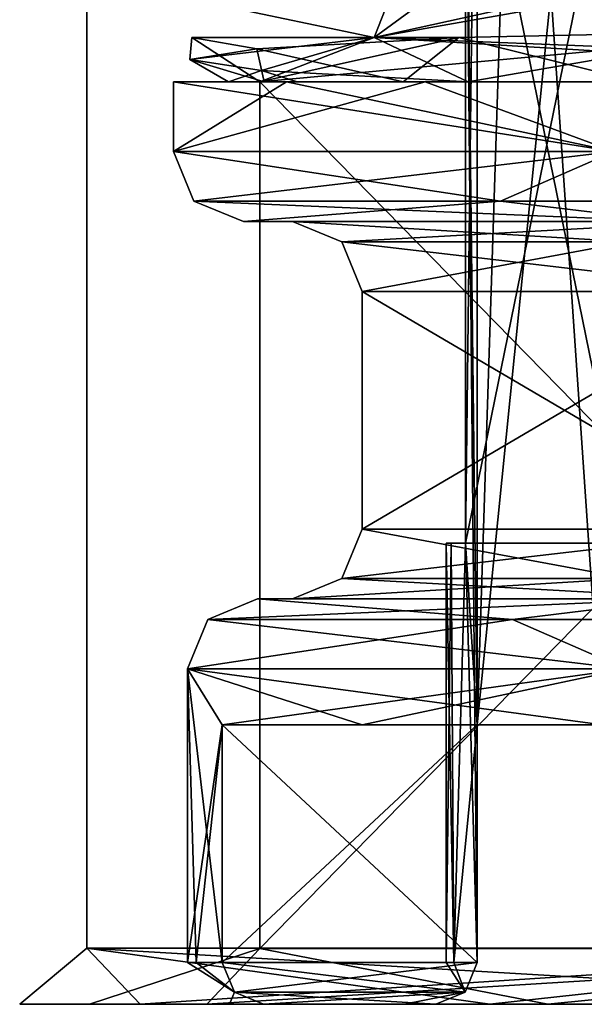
# Model space of a CAD drawing. Header units: millimetres. Extents: x -155 to 35, y -48 to 35.
# Tile 2 of 256: x -128.8 to -126.78, y -46 to -42.48. Entities that reach past the tile are written whole.
import ezdxf

# ---------------------------------------------------------------- set-up
doc = ezdxf.new("R2010")
doc.units = ezdxf.units.MM
doc.header["$LTSCALE"] = 65.185185
for name, color, linetype in [('1270', 7, 'CONTINUOUS'), ('1302', 7, 'CONTINUOUS'), ('1338', 7, 'CONTINUOUS'), ('1340', 7, 'CONTINUOUS'), ('1370', 7, 'CONTINUOUS'), ('1372', 7, 'CONTINUOUS'), ('1402', 7, 'CONTINUOUS'), ('1411', 7, 'CONTINUOUS'), ('1456', 7, 'CONTINUOUS'), ('1489', 7, 'CONTINUOUS'), ('1495', 7, 'CONTINUOUS'), ('1497', 7, 'CONTINUOUS'), ('1557', 7, 'CONTINUOUS'), ('1562', 7, 'CONTINUOUS'), ('1591', 7, 'CONTINUOUS'), ('1619', 7, 'CONTINUOUS'), ('1628', 7, 'CONTINUOUS'), ('1640', 7, 'CONTINUOUS'), ('1681', 7, 'CONTINUOUS'), ('1697', 7, 'CONTINUOUS'), ('1715', 7, 'CONTINUOUS'), ('1719', 7, 'CONTINUOUS'), ('173', 7, 'CONTINUOUS'), ('1746', 7, 'CONTINUOUS'), ('1747', 7, 'CONTINUOUS'), ('1761', 7, 'CONTINUOUS'), ('257', 7, 'CONTINUOUS'), ('281', 7, 'CONTINUOUS'), ('355', 7, 'CONTINUOUS'), ('47', 7, 'CONTINUOUS'), ('64', 7, 'CONTINUOUS'), ('68', 7, 'CONTINUOUS'), ('682', 7, 'CONTINUOUS'), ('72', 7, 'CONTINUOUS'), ('73', 7, 'CONTINUOUS'), ('78', 7, 'CONTINUOUS'), ('97', 7, 'CONTINUOUS'), ('987', 7, 'CONTINUOUS')]:
    doc.layers.add(name, color=color, linetype=linetype)

msp = doc.modelspace()

# ---------------------------------------------------------------- linework, layer by layer
at = {"layer": '1270', "color": 7, "linetype": 'CONTINUOUS', "true_color": 0xe0f2ff}
for points in [[(-128.25, -42.95, 245), (-126.6744, -42.95, 249.8492), (-128.25, -42.7, 245), (-128.25, -42.95, 245)], [(-128.25, -42.7, 245), (-126.6744, -42.95, 249.8492), (-127.8462, -42.7, 247.5494), (-128.25, -42.7, 245)], [(-127.8462, -42.7, 247.5494), (-126.6744, -42.95, 249.8492), (-126.6743, -42.7, 249.8493), (-127.8462, -42.7, 247.5494)]]:
    msp.add_3dface(points, dxfattribs=at)
at = {"layer": '1302', "color": 7, "linetype": 'CONTINUOUS', "true_color": 0xe0f2ff}
for points in [[(-127.1647, -40.8652, 243.7379), (-127.1645, -45, 243.7367), (-127.0225, -40.6, 243.1), (-127.1647, -40.8652, 243.7379)], [(-127.1645, -45, 243.7367), (-126.7212, -45, 242.216), (-127.0225, -40.6, 243.1), (-127.1645, -45, 243.7367)], [(-127.0225, -40.6, 243.1), (-126.7212, -45, 242.216), (-126.7212, -40.6, 242.216), (-127.0225, -40.6, 243.1)], [(-127.1647, -40.8652, 243.7379), (-127.2059, -41.5, 244), (-127.1645, -45, 243.7367), (-127.1647, -40.8652, 243.7379)], [(-127.2059, -44.35, 244), (-127.1645, -45.85, 243.7367), (-127.2059, -41.5, 244), (-127.2059, -44.35, 244)], [(-127.1645, -45.85, 243.7367), (-127.1645, -45, 243.7367), (-127.2059, -41.5, 244), (-127.1645, -45.85, 243.7367)], [(-127.275, -45.85, 245), (-127.2473, -45.85, 244.3659), (-127.275, -44.35, 245), (-127.275, -45.85, 245)], [(-127.275, -44.35, 245), (-127.2473, -45.85, 244.3659), (-127.2577, -44.35, 244.4988), (-127.275, -44.35, 245)], [(-127.2577, -44.35, 244.4988), (-127.2473, -45.85, 244.3659), (-127.2059, -44.35, 244), (-127.2577, -44.35, 244.4988)], [(-127.2473, -45.85, 244.3659), (-127.1645, -45.85, 243.7367), (-127.2059, -44.35, 244), (-127.2473, -45.85, 244.3659)]]:
    msp.add_3dface(points, dxfattribs=at)
at = {"layer": '1338', "color": 7, "linetype": 'CONTINUOUS', "true_color": 0xe0f2ff}
for points in [[(-128.1844, -42.542, 245.3517), (-127.5332, -42.542, 241.7814), (-128.1919, -42.621, 244.9652), (-128.1844, -42.542, 245.3517)], [(-128.1844, -42.542, 245.3517), (-128.1919, -42.621, 244.9652), (-127.9519, -42.5822, 246.9688), (-128.1844, -42.542, 245.3517)], [(-127.5332, -42.542, 241.7814), (-127.9349, -42.6598, 242.9638), (-128.1919, -42.621, 244.9652), (-127.5332, -42.542, 241.7814)], [(-127.2294, -42.542, 248.8529), (-128.1844, -42.542, 245.3517), (-127.9519, -42.5822, 246.9688), (-127.2294, -42.542, 248.8529)], [(-127.5332, -42.542, 241.7814), (-127.1964, -42.7, 241.0859), (-127.9349, -42.6598, 242.9638), (-127.5332, -42.542, 241.7814)], [(-127.1964, -42.7, 241.0859), (-127.5332, -42.542, 241.7814), (-126.5162, -42.5819, 240.0354), (-127.1964, -42.7, 241.0859)], [(-127.1964, -42.7, 241.0859), (-126.5162, -42.5819, 240.0354), (-126.1488, -42.7, 239.587), (-127.1964, -42.7, 241.0859)]]:
    msp.add_3dface(points, dxfattribs=at)
at = {"layer": '1340', "color": 7, "linetype": 'CONTINUOUS', "true_color": 0xe0f2ff}
for points in [[(-127.6482, -43.2732, 245), (-126.6236, -43.2732, 248.8241), (-127.825, -43.2, 245), (-127.6482, -43.2732, 245)], [(-127.825, -43.2, 245), (-126.6236, -43.2732, 248.8241), (-126.3321, -43.2, 249.5973), (-127.825, -43.2, 245)], [(-127.575, -43.45, 245), (-126.1283, -43.45, 249.4525), (-127.6482, -43.2732, 245), (-127.575, -43.45, 245)], [(-127.6482, -43.2732, 245), (-126.1283, -43.45, 249.4525), (-126.6236, -43.2732, 248.8241), (-127.6482, -43.2732, 245)]]:
    msp.add_3dface(points, dxfattribs=at)
at = {"layer": '1370', "color": 7, "linetype": 'CONTINUOUS', "true_color": 0xe0f2ff}
for points in [[(-127.575, -44.3, 245), (-126.1283, -44.3, 249.4525), (-127.575, -43.45, 245), (-127.575, -44.3, 245)], [(-126.1283, -44.3, 249.4525), (-126.1283, -43.45, 249.4525), (-127.575, -43.45, 245), (-126.1283, -44.3, 249.4525)]]:
    msp.add_3dface(points, dxfattribs=at)
at = {"layer": '1372', "color": 7, "linetype": 'CONTINUOUS', "true_color": 0xe0f2ff}
for points in [[(-128.0754, -45, 243.5761), (-127.1645, -45, 243.7367), (-127.1645, -45.85, 243.7367), (-128.0754, -45, 243.5761)], [(-128.0754, -45, 243.5761), (-127.1645, -45.85, 243.7367), (-128.0754, -45.85, 243.5761), (-128.0754, -45, 243.5761)], [(-128.0754, -45.85, 243.5761), (-127.1645, -45.85, 243.7367), (-127.2077, -45.9561, 243.7291), (-128.0754, -45.85, 243.5761)], [(-128.0322, -45.9561, 243.5837), (-128.0754, -45.85, 243.5761), (-127.2077, -45.9561, 243.7291), (-128.0322, -45.9561, 243.5837)], [(-127.9277, -46, 243.6021), (-128.0322, -45.9561, 243.5837), (-127.3122, -46, 243.7107), (-127.9277, -46, 243.6021)], [(-127.3122, -46, 243.7107), (-128.0322, -45.9561, 243.5837), (-127.2077, -45.9561, 243.7291), (-127.3122, -46, 243.7107)]]:
    msp.add_3dface(points, dxfattribs=at)
at = {"layer": '1402', "color": 7, "linetype": 'CONTINUOUS', "true_color": 0xe0f2ff}
for points in [[(-128.25, -42.95, 245), (-126.6744, -42.95, 240.1508), (-128.1768, -43.1268, 245), (-128.25, -42.95, 245)], [(-128.1768, -43.1268, 245), (-126.6744, -42.95, 240.1508), (-127.0813, -43.1268, 240.9116), (-128.1768, -43.1268, 245)], [(-127.0813, -43.1268, 240.9116), (-126.6744, -42.95, 240.1508), (-124.0884, -43.1268, 237.9187), (-127.0813, -43.1268, 240.9116)], [(-128.1768, -43.1268, 245), (-127.0813, -43.1268, 240.9116), (-128, -43.2, 245), (-128.1768, -43.1268, 245)], [(-128, -43.2, 245), (-127.0813, -43.1268, 240.9116), (-126.4737, -43.2, 240.2999), (-128, -43.2, 245)], [(-127.0813, -43.1268, 240.9116), (-124.0884, -43.1268, 237.9187), (-126.4737, -43.2, 240.2999), (-127.0813, -43.1268, 240.9116)]]:
    msp.add_3dface(points, dxfattribs=at)
at = {"layer": '1411', "color": 7, "linetype": 'CONTINUOUS', "true_color": 0xe0f2ff}
for points in [[(-127.6482, -44.4768, 245), (-127.575, -44.3, 245), (-126.1283, -44.3, 240.5475), (-127.6482, -44.4768, 245)], [(-126.6236, -44.4768, 241.1759), (-127.6482, -44.4768, 245), (-126.1283, -44.3, 240.5475), (-126.6236, -44.4768, 241.1759)], [(-127.825, -44.55, 245), (-127.6482, -44.4768, 245), (-126.6236, -44.4768, 241.1759), (-127.825, -44.55, 245)], [(-126.3321, -44.55, 240.4027), (-127.825, -44.55, 245), (-126.6236, -44.4768, 241.1759), (-126.3321, -44.55, 240.4027)]]:
    msp.add_3dface(points, dxfattribs=at)
at = {"layer": '1456', "color": 7, "linetype": 'CONTINUOUS', "true_color": 0xe0f2ff}
for points in [[(-127.9263, -42.7, 246.1838), (-128.0537, -42.7, 244.4622), (-128.25, -42.7, 245), (-127.9263, -42.7, 246.1838)], [(-127.9263, -42.7, 246.1838), (-128.25, -42.7, 245), (-127.8462, -42.7, 247.5494), (-127.9263, -42.7, 246.1838)], [(-128.0537, -42.7, 244.4622), (-127.8074, -42.7, 242.7278), (-128.25, -42.7, 245), (-128.0537, -42.7, 244.4622)], [(-128.25, -42.7, 245), (-127.8074, -42.7, 242.7278), (-127.8462, -42.7, 242.4506), (-128.25, -42.7, 245)], [(-127.4293, -42.7, 247.8397), (-127.9263, -42.7, 246.1838), (-127.8462, -42.7, 247.5494), (-127.4293, -42.7, 247.8397)], [(-127.4293, -42.7, 247.8397), (-127.8462, -42.7, 247.5494), (-126.6743, -42.7, 249.8493), (-127.4293, -42.7, 247.8397)], [(-127.8074, -42.7, 242.7278), (-127.1964, -42.7, 241.0859), (-127.8462, -42.7, 242.4506), (-127.8074, -42.7, 242.7278)], [(-127.8462, -42.7, 242.4506), (-127.1964, -42.7, 241.0859), (-127.3508, -42.7, 241.2545), (-127.8462, -42.7, 242.4506)], [(-126.5888, -42.7, 249.3445), (-127.4293, -42.7, 247.8397), (-126.6743, -42.7, 249.8493), (-126.5888, -42.7, 249.3445)], [(-127.3508, -42.7, 241.2545), (-127.1964, -42.7, 241.0859), (-126.6743, -42.7, 240.1507), (-127.3508, -42.7, 241.2545)], [(-127.1964, -42.7, 241.0859), (-126.1488, -42.7, 239.587), (-126.6743, -42.7, 240.1507), (-127.1964, -42.7, 241.0859)]]:
    msp.add_3dface(points, dxfattribs=at)
at = {"layer": '1489', "color": 7, "linetype": 'CONTINUOUS', "true_color": 0xe0f2ff}
for points in [[(-127.2077, -45.9561, 246.2709), (-127.2473, -45.85, 244.3659), (-127.275, -45.85, 245), (-127.2077, -45.9561, 246.2709)], [(-127.2077, -45.9561, 246.2709), (-127.275, -45.85, 245), (-127.2473, -45.85, 245.6341), (-127.2077, -45.9561, 246.2709)], [(-127.1645, -45.85, 246.2633), (-127.2077, -45.9561, 246.2709), (-127.2473, -45.85, 245.6341), (-127.1645, -45.85, 246.2633)], [(-127.2077, -45.9561, 246.2709), (-127.1645, -45.85, 243.7367), (-127.2473, -45.85, 244.3659), (-127.2077, -45.9561, 246.2709)], [(-127.1645, -45.85, 243.7367), (-127.2077, -45.9561, 246.2709), (-127.2077, -45.9561, 243.7291), (-127.1645, -45.85, 243.7367)], [(-127.2077, -45.9561, 243.7291), (-127.3122, -46, 246.2893), (-127.425, -46, 245), (-127.2077, -45.9561, 243.7291)], [(-127.3122, -46, 243.7107), (-127.2077, -45.9561, 243.7291), (-127.425, -46, 245), (-127.3122, -46, 243.7107)], [(-127.2077, -45.9561, 246.2709), (-127.3122, -46, 246.2893), (-127.2077, -45.9561, 243.7291), (-127.2077, -45.9561, 246.2709)]]:
    msp.add_3dface(points, dxfattribs=at)
at = {"layer": '1495', "color": 7, "linetype": 'CONTINUOUS', "true_color": 0xe0f2ff}
for points in [[(-126.6744, -42.95, 249.8492), (-128.25, -42.95, 245), (-127.0813, -43.1268, 249.0884), (-126.6744, -42.95, 249.8492)], [(-128.25, -42.95, 245), (-128.1768, -43.1268, 245), (-127.0813, -43.1268, 249.0884), (-128.25, -42.95, 245)], [(-126.6744, -42.95, 249.8492), (-127.0813, -43.1268, 249.0884), (-124.0884, -43.1268, 252.0813), (-126.6744, -42.95, 249.8492)], [(-128.1768, -43.1268, 245), (-128, -43.2, 245), (-126.4737, -43.2, 249.7001), (-128.1768, -43.1268, 245)], [(-128.1768, -43.1268, 245), (-126.4737, -43.2, 249.7001), (-127.0813, -43.1268, 249.0884), (-128.1768, -43.1268, 245)], [(-127.0813, -43.1268, 249.0884), (-126.4737, -43.2, 249.7001), (-124.0884, -43.1268, 252.0813), (-127.0813, -43.1268, 249.0884)]]:
    msp.add_3dface(points, dxfattribs=at)
at = {"layer": '1497', "color": 7, "linetype": 'CONTINUOUS', "true_color": 0xe0f2ff}
for points in [[(-127.575, -44.3, 245), (-127.575, -43.45, 245), (-126.1283, -43.45, 240.5475), (-127.575, -44.3, 245)], [(-126.1283, -44.3, 240.5475), (-127.575, -44.3, 245), (-126.1283, -43.45, 240.5475), (-126.1283, -44.3, 240.5475)]]:
    msp.add_3dface(points, dxfattribs=at)
at = {"layer": '1557', "color": 7, "linetype": 'CONTINUOUS', "true_color": 0xe0f2ff}
for points in [[(-128.0754, -45, 246.4239), (-127.5758, -45, 248.138), (-128.2, -44.8, 245), (-128.0754, -45, 246.4239)], [(-128.0754, -45.85, 246.4239), (-128.0754, -45, 246.4239), (-128.2, -44.8, 245), (-128.0754, -45.85, 246.4239)], [(-127.5758, -45, 248.138), (-126.717, -45, 249.7033), (-128.2, -44.8, 245), (-127.5758, -45, 248.138)], [(-128.2, -44.8, 245), (-126.717, -45, 249.7033), (-126.6339, -44.8, 249.8198), (-128.2, -44.8, 245)], [(-128.0754, -45.85, 246.4239), (-128.2, -44.8, 245), (-128.1688, -45.85, 245.7147), (-128.0754, -45.85, 246.4239)], [(-128.1688, -45.85, 245.7147), (-128.2, -44.8, 245), (-128.2, -45.85, 245), (-128.1688, -45.85, 245.7147)]]:
    msp.add_3dface(points, dxfattribs=at)
at = {"layer": '1562', "color": 7, "linetype": 'CONTINUOUS', "true_color": 0xe0f2ff}
for points in [[(-126.625, -44.35, 246), (-126.625, -41.5, 246), (-127.2059, -44.35, 246), (-126.625, -44.35, 246)], [(-126.625, -41.5, 246), (-127.2059, -41.5, 246), (-127.2059, -44.35, 246), (-126.625, -41.5, 246)]]:
    msp.add_3dface(points, dxfattribs=at)
at = {"layer": '1591', "color": 7, "linetype": 'CONTINUOUS', "true_color": 0xe0f2ff}
for points in [[(-127.95, -44.55, 245), (-128.1268, -44.6232, 245), (-127.038, -44.6232, 249.0634), (-127.95, -44.55, 245)], [(-126.4332, -44.55, 249.6708), (-127.95, -44.55, 245), (-127.038, -44.6232, 249.0634), (-126.4332, -44.55, 249.6708)], [(-124.0634, -44.6232, 252.038), (-126.4332, -44.55, 249.6708), (-127.038, -44.6232, 249.0634), (-124.0634, -44.6232, 252.038)], [(-128.1268, -44.6232, 245), (-128.2, -44.8, 245), (-126.6339, -44.8, 249.8198), (-128.1268, -44.6232, 245)], [(-128.1268, -44.6232, 245), (-126.6339, -44.8, 249.8198), (-127.038, -44.6232, 249.0634), (-128.1268, -44.6232, 245)], [(-126.6339, -44.8, 249.8198), (-124.0634, -44.6232, 252.038), (-127.038, -44.6232, 249.0634), (-126.6339, -44.8, 249.8198)]]:
    msp.add_3dface(points, dxfattribs=at)
at = {"layer": '1619', "color": 7, "linetype": 'CONTINUOUS', "true_color": 0xe0f2ff}
for points in [[(-127.6482, -43.2732, 245), (-127.825, -43.2, 245), (-126.3321, -43.2, 240.4027), (-127.6482, -43.2732, 245)], [(-127.6482, -43.2732, 245), (-126.3321, -43.2, 240.4027), (-126.6236, -43.2732, 241.1759), (-127.6482, -43.2732, 245)], [(-127.575, -43.45, 245), (-127.6482, -43.2732, 245), (-126.6236, -43.2732, 241.1759), (-127.575, -43.45, 245)], [(-126.1283, -43.45, 240.5475), (-127.575, -43.45, 245), (-126.6236, -43.2732, 241.1759), (-126.1283, -43.45, 240.5475)]]:
    msp.add_3dface(points, dxfattribs=at)
at = {"layer": '1628', "color": 7, "linetype": 'CONTINUOUS', "true_color": 0xe0f2ff}
for points in [[(-128.0322, -45.9561, 243.5837), (-128.1688, -45.85, 245.7147), (-128.2, -45.85, 245), (-128.0322, -45.9561, 243.5837)], [(-128.0322, -45.9561, 243.5837), (-128.2, -45.85, 245), (-128.1688, -45.85, 244.2853), (-128.0322, -45.9561, 243.5837)], [(-128.0322, -45.9561, 243.5837), (-128.0754, -45.85, 246.4239), (-128.1688, -45.85, 245.7147), (-128.0322, -45.9561, 243.5837)], [(-128.0754, -45.85, 243.5761), (-128.0322, -45.9561, 243.5837), (-128.1688, -45.85, 244.2853), (-128.0754, -45.85, 243.5761)], [(-128.0322, -45.9561, 246.4163), (-128.0754, -45.85, 246.4239), (-128.0322, -45.9561, 243.5837), (-128.0322, -45.9561, 246.4163)], [(-127.9277, -46, 246.3979), (-128.0322, -45.9561, 246.4163), (-128.05, -46, 245), (-127.9277, -46, 246.3979)], [(-128.0322, -45.9561, 246.4163), (-127.9277, -46, 243.6021), (-128.05, -46, 245), (-128.0322, -45.9561, 246.4163)], [(-128.0322, -45.9561, 246.4163), (-128.0322, -45.9561, 243.5837), (-127.9277, -46, 243.6021), (-128.0322, -45.9561, 246.4163)]]:
    msp.add_3dface(points, dxfattribs=at)
at = {"layer": '1640', "color": 7, "linetype": 'CONTINUOUS', "true_color": 0xe0f2ff}
for points in [[(-128.25, -42.95, 245), (-128.25, -42.7, 245), (-127.8462, -42.7, 242.4506), (-128.25, -42.95, 245)], [(-126.6744, -42.95, 240.1508), (-128.25, -42.95, 245), (-127.3508, -42.7, 241.2545), (-126.6744, -42.95, 240.1508)], [(-128.25, -42.95, 245), (-127.8462, -42.7, 242.4506), (-127.3508, -42.7, 241.2545), (-128.25, -42.95, 245)], [(-126.6744, -42.95, 240.1508), (-127.3508, -42.7, 241.2545), (-126.6743, -42.7, 240.1507), (-126.6744, -42.95, 240.1508)]]:
    msp.add_3dface(points, dxfattribs=at)
at = {"layer": '1681', "color": 7, "linetype": 'CONTINUOUS', "true_color": 0xe0f2ff}
for points in [[(-127.3122, -46, 246.2893), (-127.9277, -46, 246.3979), (-128.05, -46, 245), (-127.3122, -46, 246.2893)], [(-127.425, -46, 245), (-127.3122, -46, 246.2893), (-128.05, -46, 245), (-127.425, -46, 245)], [(-127.9277, -46, 243.6021), (-127.425, -46, 245), (-128.05, -46, 245), (-127.9277, -46, 243.6021)], [(-127.9277, -46, 243.6021), (-127.3122, -46, 243.7107), (-127.425, -46, 245), (-127.9277, -46, 243.6021)]]:
    msp.add_3dface(points, dxfattribs=at)
at = {"layer": '1697', "color": 7, "linetype": 'CONTINUOUS', "true_color": 0xe0f2ff}
for points in [[(-127.825, -43.2, 245), (-126.3321, -43.2, 249.5973), (-128, -43.2, 245), (-127.825, -43.2, 245)], [(-127.825, -43.2, 245), (-128, -43.2, 245), (-126.4737, -43.2, 240.2999), (-127.825, -43.2, 245)], [(-128, -43.2, 245), (-126.3321, -43.2, 249.5973), (-126.4737, -43.2, 249.7001), (-128, -43.2, 245)], [(-127.825, -43.2, 245), (-126.4737, -43.2, 240.2999), (-126.3321, -43.2, 240.4027), (-127.825, -43.2, 245)]]:
    msp.add_3dface(points, dxfattribs=at)
at = {"layer": '1715', "color": 7, "linetype": 'CONTINUOUS', "true_color": 0xe0f2ff}
for points in [[(-127.275, -44.35, 245), (-127.2577, -44.35, 244.4988), (-126.7, -44.35, 245), (-127.275, -44.35, 245)], [(-127.275, -44.35, 245), (-126.7, -44.35, 245), (-126.6812, -44.35, 245.5014), (-127.275, -44.35, 245)], [(-127.275, -44.35, 245), (-126.6812, -44.35, 245.5014), (-127.2577, -44.35, 245.5012), (-127.275, -44.35, 245)], [(-127.2577, -44.35, 244.4988), (-127.2059, -44.35, 244), (-126.6812, -44.35, 244.4986), (-127.2577, -44.35, 244.4988)], [(-127.2577, -44.35, 244.4988), (-126.6812, -44.35, 244.4986), (-126.7, -44.35, 245), (-127.2577, -44.35, 244.4988)], [(-126.6812, -44.35, 245.5014), (-126.625, -44.35, 246), (-127.2577, -44.35, 245.5012), (-126.6812, -44.35, 245.5014)], [(-126.625, -44.35, 246), (-127.2059, -44.35, 246), (-127.2577, -44.35, 245.5012), (-126.625, -44.35, 246)], [(-127.2059, -44.35, 244), (-126.625, -44.35, 244), (-126.6812, -44.35, 244.4986), (-127.2059, -44.35, 244)]]:
    msp.add_3dface(points, dxfattribs=at)
at = {"layer": '1719', "color": 7, "linetype": 'CONTINUOUS', "true_color": 0xe0f2ff}
for points in [[(-127.95, -44.55, 245), (-127.825, -44.55, 245), (-126.3321, -44.55, 240.4027), (-127.95, -44.55, 245)], [(-127.825, -44.55, 245), (-127.95, -44.55, 245), (-126.4332, -44.55, 249.6708), (-127.825, -44.55, 245)], [(-126.4332, -44.55, 240.3293), (-127.95, -44.55, 245), (-126.3321, -44.55, 240.4027), (-126.4332, -44.55, 240.3293)], [(-126.3321, -44.55, 249.5973), (-127.825, -44.55, 245), (-126.4332, -44.55, 249.6708), (-126.3321, -44.55, 249.5973)]]:
    msp.add_3dface(points, dxfattribs=at)
at = {"layer": '173', "color": 7, "linetype": 'CONTINUOUS', "true_color": 0xe0f2ff}
for points in [[(-126.6236, -44.4768, 248.8241), (-127.575, -44.3, 245), (-127.6482, -44.4768, 245), (-126.6236, -44.4768, 248.8241)], [(-126.1283, -44.3, 249.4525), (-127.575, -44.3, 245), (-126.6236, -44.4768, 248.8241), (-126.1283, -44.3, 249.4525)], [(-127.6482, -44.4768, 245), (-127.825, -44.55, 245), (-126.3321, -44.55, 249.5973), (-127.6482, -44.4768, 245)], [(-126.6236, -44.4768, 248.8241), (-127.6482, -44.4768, 245), (-126.3321, -44.55, 249.5973), (-126.6236, -44.4768, 248.8241)]]:
    msp.add_3dface(points, dxfattribs=at)
at = {"layer": '1746', "color": 7, "linetype": 'CONTINUOUS', "true_color": 0xe0f2ff}
for points in [[(-127.0225, -40.6, 246.9), (-127.1645, -45, 246.2633), (-127.1647, -40.8652, 246.2621), (-127.0225, -40.6, 246.9)], [(-126.7212, -45, 247.784), (-127.1645, -45, 246.2633), (-126.7212, -40.6, 247.784), (-126.7212, -45, 247.784)], [(-127.1645, -45, 246.2633), (-127.0225, -40.6, 246.9), (-126.7212, -40.6, 247.784), (-127.1645, -45, 246.2633)], [(-127.1647, -40.8652, 246.2621), (-127.1645, -45, 246.2633), (-127.2059, -44.35, 246), (-127.1647, -40.8652, 246.2621)], [(-127.2059, -41.5, 246), (-127.1647, -40.8652, 246.2621), (-127.2059, -44.35, 246), (-127.2059, -41.5, 246)], [(-127.275, -45.85, 245), (-127.275, -44.35, 245), (-127.2577, -44.35, 245.5012), (-127.275, -45.85, 245)], [(-127.2473, -45.85, 245.6341), (-127.275, -45.85, 245), (-127.2577, -44.35, 245.5012), (-127.2473, -45.85, 245.6341)], [(-127.2059, -44.35, 246), (-127.2473, -45.85, 245.6341), (-127.2577, -44.35, 245.5012), (-127.2059, -44.35, 246)], [(-127.1645, -45, 246.2633), (-127.2473, -45.85, 245.6341), (-127.2059, -44.35, 246), (-127.1645, -45, 246.2633)], [(-127.1645, -45, 246.2633), (-127.1645, -45.85, 246.2633), (-127.2473, -45.85, 245.6341), (-127.1645, -45, 246.2633)]]:
    msp.add_3dface(points, dxfattribs=at)
at = {"layer": '1747', "color": 7, "linetype": 'CONTINUOUS', "true_color": 0xe0f2ff}
for points in [[(-127.2059, -44.35, 244), (-127.2059, -41.5, 244), (-126.625, -44.35, 244), (-127.2059, -44.35, 244)], [(-127.2059, -41.5, 244), (-126.625, -41.5, 244), (-126.625, -44.35, 244), (-127.2059, -41.5, 244)]]:
    msp.add_3dface(points, dxfattribs=at)
at = {"layer": '1761', "color": 7, "linetype": 'CONTINUOUS', "true_color": 0xe0f2ff}
for points in [[(-128.0754, -45, 243.5761), (-128.2, -44.8, 245), (-126.6339, -44.8, 240.1802), (-128.0754, -45, 243.5761)], [(-128.2, -44.8, 245), (-128.0754, -45, 243.5761), (-128.2, -45.85, 245), (-128.2, -44.8, 245)], [(-127.5758, -45, 241.862), (-128.0754, -45, 243.5761), (-126.6339, -44.8, 240.1802), (-127.5758, -45, 241.862)], [(-126.717, -45, 240.2967), (-127.5758, -45, 241.862), (-126.6339, -44.8, 240.1802), (-126.717, -45, 240.2967)], [(-128.2, -45.85, 245), (-128.0754, -45, 243.5761), (-128.1688, -45.85, 244.2853), (-128.2, -45.85, 245)], [(-128.0754, -45, 243.5761), (-128.0754, -45.85, 243.5761), (-128.1688, -45.85, 244.2853), (-128.0754, -45, 243.5761)]]:
    msp.add_3dface(points, dxfattribs=at)
at = {"layer": '257', "color": 7, "linetype": 'CONTINUOUS', "true_color": 0xe0f2ff}
for points in [[(-128.0754, -45, 243.5761), (-127.5758, -45, 241.862), (-127.1645, -45, 243.7367), (-128.0754, -45, 243.5761)], [(-127.5758, -45, 241.862), (-126.717, -45, 240.2967), (-126.7212, -45, 242.216), (-127.5758, -45, 241.862)], [(-127.1645, -45, 243.7367), (-127.5758, -45, 241.862), (-126.7212, -45, 242.216), (-127.1645, -45, 243.7367)]]:
    msp.add_3dface(points, dxfattribs=at)
at = {"layer": '281', "color": 7, "linetype": 'CONTINUOUS', "true_color": 0xe0f2ff}
for points in [[(-127.1645, -45, 246.2633), (-128.0754, -45, 246.4239), (-128.0754, -45.85, 246.4239), (-127.1645, -45, 246.2633)], [(-127.1645, -45, 246.2633), (-128.0754, -45.85, 246.4239), (-127.1645, -45.85, 246.2633), (-127.1645, -45, 246.2633)], [(-128.0754, -45.85, 246.4239), (-128.0322, -45.9561, 246.4163), (-127.1645, -45.85, 246.2633), (-128.0754, -45.85, 246.4239)], [(-127.1645, -45.85, 246.2633), (-128.0322, -45.9561, 246.4163), (-127.2077, -45.9561, 246.2709), (-127.1645, -45.85, 246.2633)], [(-128.0322, -45.9561, 246.4163), (-127.9277, -46, 246.3979), (-127.2077, -45.9561, 246.2709), (-128.0322, -45.9561, 246.4163)], [(-127.9277, -46, 246.3979), (-127.3122, -46, 246.2893), (-127.2077, -45.9561, 246.2709), (-127.9277, -46, 246.3979)]]:
    msp.add_3dface(points, dxfattribs=at)
at = {"layer": '355', "color": 7, "linetype": 'CONTINUOUS', "true_color": 0xe0f2ff}
for points in [[(-127.038, -44.6232, 240.9366), (-128.1268, -44.6232, 245), (-126.4332, -44.55, 240.3293), (-127.038, -44.6232, 240.9366)], [(-128.1268, -44.6232, 245), (-127.95, -44.55, 245), (-126.4332, -44.55, 240.3293), (-128.1268, -44.6232, 245)], [(-124.0634, -44.6232, 237.962), (-127.038, -44.6232, 240.9366), (-126.4332, -44.55, 240.3293), (-124.0634, -44.6232, 237.962)], [(-126.6339, -44.8, 240.1802), (-128.2, -44.8, 245), (-127.038, -44.6232, 240.9366), (-126.6339, -44.8, 240.1802)], [(-127.038, -44.6232, 240.9366), (-128.2, -44.8, 245), (-128.1268, -44.6232, 245), (-127.038, -44.6232, 240.9366)], [(-124.0634, -44.6232, 237.962), (-126.6339, -44.8, 240.1802), (-127.038, -44.6232, 240.9366), (-124.0634, -44.6232, 237.962)]]:
    msp.add_3dface(points, dxfattribs=at)
at = {"layer": '47', "color": 7, "linetype": 'CONTINUOUS', "true_color": 0xe0f2ff}
for points in [[(-128.7997, -46, 245), (-128.369, -46, 242.2809), (-128.55, -46, 245), (-128.7997, -46, 245)], [(-128.369, -46, 247.7191), (-128.7997, -46, 245), (-128.55, -46, 245), (-128.369, -46, 247.7191)], [(-128.55, -46, 245), (-128.369, -46, 242.2809), (-128.1302, -46, 242.3537), (-128.55, -46, 245)], [(-128.1302, -46, 247.6463), (-128.369, -46, 247.7191), (-128.55, -46, 245), (-128.1302, -46, 247.6463)], [(-128.369, -46, 242.2809), (-127.1189, -46, 239.8274), (-128.1302, -46, 242.3537), (-128.369, -46, 242.2809)], [(-127.1189, -46, 250.1726), (-128.369, -46, 247.7191), (-128.1302, -46, 247.6463), (-127.1189, -46, 250.1726)], [(-128.1302, -46, 242.3537), (-127.1189, -46, 239.8274), (-126.9119, -46, 239.9674), (-128.1302, -46, 242.3537)], [(-126.9119, -46, 250.0326), (-127.1189, -46, 250.1726), (-128.1302, -46, 247.6463), (-126.9119, -46, 250.0326)], [(-127.1189, -46, 239.8274), (-125.1724, -46, 237.881), (-126.9119, -46, 239.9674), (-127.1189, -46, 239.8274)], [(-125.1724, -46, 252.119), (-127.1189, -46, 250.1726), (-126.9119, -46, 250.0326), (-125.1724, -46, 252.119)], [(-126.9119, -46, 239.9674), (-125.1724, -46, 237.881), (-125.0154, -46, 238.0755), (-126.9119, -46, 239.9674)], [(-125.0154, -46, 251.9245), (-125.1724, -46, 252.119), (-126.9119, -46, 250.0326), (-125.0154, -46, 251.9245)]]:
    msp.add_3dface(points, dxfattribs=at)
at = {"layer": '64', "color": 7, "linetype": 'CONTINUOUS', "true_color": 0xe0f2ff}
for points in [[(-128.5595, -45.7997, 247.7811), (-128.5595, -30, 242.2188), (-128.5596, -45.7997, 242.219), (-128.5595, -45.7997, 247.7811)], [(-128.5596, -45.7997, 242.219), (-128.5595, -30, 242.2188), (-125.2901, -45.7997, 237.7189), (-128.5596, -45.7997, 242.219)], [(-125.2901, -30, 252.2812), (-128.5595, -30, 247.7812), (-125.2901, -45.7997, 252.2812), (-125.2901, -30, 252.2812)], [(-128.5595, -30, 247.7812), (-128.5595, -30, 242.2188), (-128.5595, -45.7997, 247.7811), (-128.5595, -30, 247.7812)], [(-125.2901, -45.7997, 252.2812), (-128.5595, -30, 247.7812), (-128.5595, -45.7997, 247.7811), (-125.2901, -45.7997, 252.2812)], [(-128.5595, -30, 242.2188), (-125.2901, -30, 237.7188), (-125.2901, -45.7997, 237.7189), (-128.5595, -30, 242.2188)]]:
    msp.add_3dface(points, dxfattribs=at)
at = {"layer": '68', "color": 7, "linetype": 'CONTINUOUS', "true_color": 0xe0f2ff}
for points in [[(-128.369, -46, 242.2809), (-128.7997, -46, 245), (-128.5596, -45.7997, 242.219), (-128.369, -46, 242.2809)], [(-128.7997, -46, 245), (-128.369, -46, 247.7191), (-128.5596, -45.7997, 242.219), (-128.7997, -46, 245)], [(-128.369, -46, 242.2809), (-128.5596, -45.7997, 242.219), (-125.2901, -45.7997, 237.7189), (-128.369, -46, 242.2809)], [(-128.369, -46, 247.7191), (-128.5595, -45.7997, 247.7811), (-128.5596, -45.7997, 242.219), (-128.369, -46, 247.7191)], [(-128.369, -46, 247.7191), (-127.1189, -46, 250.1726), (-128.5595, -45.7997, 247.7811), (-128.369, -46, 247.7191)], [(-127.1189, -46, 250.1726), (-125.1724, -46, 252.119), (-128.5595, -45.7997, 247.7811), (-127.1189, -46, 250.1726)], [(-125.1724, -46, 252.119), (-125.2901, -45.7997, 252.2812), (-128.5595, -45.7997, 247.7811), (-125.1724, -46, 252.119)], [(-127.1189, -46, 239.8274), (-128.369, -46, 242.2809), (-125.2901, -45.7997, 237.7189), (-127.1189, -46, 239.8274)], [(-125.1724, -46, 237.881), (-127.1189, -46, 239.8274), (-125.2901, -45.7997, 237.7189), (-125.1724, -46, 237.881)]]:
    msp.add_3dface(points, dxfattribs=at)
at = {"layer": '682', "color": 7, "linetype": 'CONTINUOUS', "true_color": 0xe0f2ff}
for points in [[(-127.4293, -42.7, 247.8397), (-127.2294, -42.542, 248.8529), (-127.9519, -42.5822, 246.9688), (-127.4293, -42.7, 247.8397)], [(-126.5888, -42.7, 249.3445), (-127.2294, -42.542, 248.8529), (-127.4293, -42.7, 247.8397), (-126.5888, -42.7, 249.3445)], [(-125.9171, -42.5148, 250.626), (-127.2294, -42.542, 248.8529), (-126.5888, -42.7, 249.3445), (-125.9171, -42.5148, 250.626)], [(-128.1919, -42.621, 244.9652), (-127.9263, -42.7, 246.1838), (-127.9519, -42.5822, 246.9688), (-128.1919, -42.621, 244.9652)], [(-127.9263, -42.7, 246.1838), (-127.4293, -42.7, 247.8397), (-127.9519, -42.5822, 246.9688), (-127.9263, -42.7, 246.1838)], [(-128.0537, -42.7, 244.4622), (-127.9263, -42.7, 246.1838), (-128.1919, -42.621, 244.9652), (-128.0537, -42.7, 244.4622)], [(-127.9349, -42.6598, 242.9638), (-128.0537, -42.7, 244.4622), (-128.1919, -42.621, 244.9652), (-127.9349, -42.6598, 242.9638)], [(-127.8074, -42.7, 242.7278), (-128.0537, -42.7, 244.4622), (-127.9349, -42.6598, 242.9638), (-127.8074, -42.7, 242.7278)], [(-127.1964, -42.7, 241.0859), (-127.8074, -42.7, 242.7278), (-127.9349, -42.6598, 242.9638), (-127.1964, -42.7, 241.0859)]]:
    msp.add_3dface(points, dxfattribs=at)
at = {"layer": '72', "color": 7, "linetype": 'CONTINUOUS', "true_color": 0xe0f2ff}
for points in [[(-128.0116, -42.4413, 243.8676), (-127.5332, -42.542, 241.7814), (-127.3593, -42.1, 242.5704), (-128.0116, -42.4413, 243.8676)], [(-127.5332, -42.542, 241.7814), (-124.9078, -42.7, 238.2446), (-125.0403, -42.1, 239.1129), (-127.5332, -42.542, 241.7814)], [(-127.3593, -42.1, 242.5704), (-127.5332, -42.542, 241.7814), (-125.0403, -42.1, 239.1129), (-127.3593, -42.1, 242.5704)], [(-127.9415, -42.7, 247.5798), (-127.9415, -42.7, 242.4202), (-128.1844, -42.542, 245.3517), (-127.9415, -42.7, 247.5798)], [(-128.1844, -42.542, 245.3517), (-127.9415, -42.7, 242.4202), (-127.5332, -42.542, 241.7814), (-128.1844, -42.542, 245.3517)], [(-127.2294, -42.542, 248.8529), (-127.9415, -42.7, 247.5798), (-128.1844, -42.542, 245.3517), (-127.2294, -42.542, 248.8529)], [(-124.9078, -42.7, 251.7554), (-127.9415, -42.7, 247.5798), (-125.9171, -42.5148, 250.626), (-124.9078, -42.7, 251.7554)], [(-125.9171, -42.5148, 250.626), (-127.9415, -42.7, 247.5798), (-127.2294, -42.542, 248.8529), (-125.9171, -42.5148, 250.626)], [(-127.9415, -42.7, 242.4202), (-124.9078, -42.7, 238.2446), (-127.5332, -42.542, 241.7814), (-127.9415, -42.7, 242.4202)]]:
    msp.add_3dface(points, dxfattribs=at)
at = {"layer": '73', "color": 7, "linetype": 'CONTINUOUS', "true_color": 0xe0f2ff}
for points in [[(-124.9078, -42.7, 238.2446), (-127.9415, -42.7, 242.4202), (-124.908, -45.8, 238.2447), (-124.9078, -42.7, 238.2446)], [(-127.9415, -42.7, 242.4202), (-127.9415, -42.7, 247.5798), (-127.9413, -45.8, 242.4197), (-127.9415, -42.7, 242.4202)], [(-124.908, -45.8, 238.2447), (-127.9415, -42.7, 242.4202), (-127.9413, -45.8, 242.4197), (-124.908, -45.8, 238.2447)], [(-127.9415, -42.7, 247.5798), (-124.9078, -42.7, 251.7554), (-127.9413, -45.8, 247.5803), (-127.9415, -42.7, 247.5798)], [(-127.9413, -45.8, 242.4197), (-127.9415, -42.7, 247.5798), (-127.9413, -45.8, 247.5803), (-127.9413, -45.8, 242.4197)], [(-127.9413, -45.8, 247.5803), (-124.9078, -42.7, 251.7554), (-124.908, -45.8, 251.7553), (-127.9413, -45.8, 247.5803)]]:
    msp.add_3dface(points, dxfattribs=at)
at = {"layer": '78', "color": 7, "linetype": 'CONTINUOUS', "true_color": 0xe0f2ff}
for points in [[(-128.1302, -46, 247.6463), (-128.55, -46, 245), (-127.9413, -45.8, 247.5803), (-128.1302, -46, 247.6463)], [(-128.55, -46, 245), (-128.1302, -46, 242.3537), (-127.9413, -45.8, 242.4197), (-128.55, -46, 245)], [(-128.55, -46, 245), (-127.9413, -45.8, 242.4197), (-127.9413, -45.8, 247.5803), (-128.55, -46, 245)], [(-126.9119, -46, 250.0326), (-128.1302, -46, 247.6463), (-124.908, -45.8, 251.7553), (-126.9119, -46, 250.0326)], [(-128.1302, -46, 247.6463), (-127.9413, -45.8, 247.5803), (-124.908, -45.8, 251.7553), (-128.1302, -46, 247.6463)], [(-128.1302, -46, 242.3537), (-126.9119, -46, 239.9674), (-127.9413, -45.8, 242.4197), (-128.1302, -46, 242.3537)], [(-126.9119, -46, 239.9674), (-124.908, -45.8, 238.2447), (-127.9413, -45.8, 242.4197), (-126.9119, -46, 239.9674)], [(-125.0154, -46, 251.9245), (-126.9119, -46, 250.0326), (-124.908, -45.8, 251.7553), (-125.0154, -46, 251.9245)], [(-126.9119, -46, 239.9674), (-125.0154, -46, 238.0755), (-124.908, -45.8, 238.2447), (-126.9119, -46, 239.9674)]]:
    msp.add_3dface(points, dxfattribs=at)
at = {"layer": '97', "color": 7, "linetype": 'CONTINUOUS', "true_color": 0xe0f2ff}
for points in [[(-128.0754, -45, 246.4239), (-127.1645, -45, 246.2633), (-126.7212, -45, 247.784), (-128.0754, -45, 246.4239)], [(-127.5758, -45, 248.138), (-128.0754, -45, 246.4239), (-126.7212, -45, 247.784), (-127.5758, -45, 248.138)], [(-126.717, -45, 249.7033), (-127.5758, -45, 248.138), (-125.9593, -45, 249.1728), (-126.717, -45, 249.7033)], [(-125.9593, -45, 249.1728), (-127.5758, -45, 248.138), (-126.7212, -45, 247.784), (-125.9593, -45, 249.1728)]]:
    msp.add_3dface(points, dxfattribs=at)
at = {"layer": '987', "color": 7, "linetype": 'CONTINUOUS', "true_color": 0xe0f2ff}
for points in [[(-127.5332, -42.542, 241.7814), (-128.0116, -42.4413, 243.8676), (-127.1041, -42.2265, 242.1565), (-127.5332, -42.542, 241.7814)], [(-126.274, -42.2636, 240.6194), (-127.5332, -42.542, 241.7814), (-127.1041, -42.2265, 242.1565), (-126.274, -42.2636, 240.6194)], [(-126.5162, -42.5819, 240.0354), (-127.5332, -42.542, 241.7814), (-126.274, -42.2636, 240.6194), (-126.5162, -42.5819, 240.0354)]]:
    msp.add_3dface(points, dxfattribs=at)

doc.saveas('drawing.dxf')
